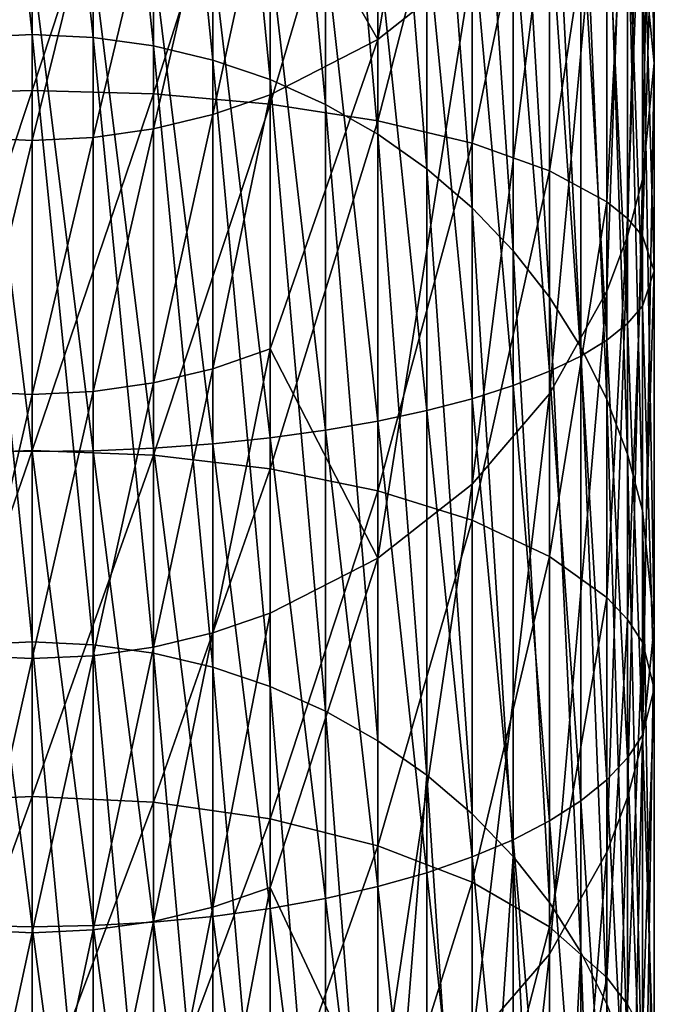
# Model space of a CAD drawing. Header units: metres. Extents: x 1237 to 1550, y -594 to -383.
# Tile 14 of 47: x 1495 to 1502, y -557 to -545. Entities that reach past the tile are written whole.
import ezdxf

# ---------------------------------------------------------------- set-up
doc = ezdxf.new("R2010")
doc.units = ezdxf.units.M

msp = doc.modelspace()

# ---------------------------------------------------------------- linework, layer by layer
at = {"layer": 'None'}
for points in [[(1502.314331, -539.318359, -239.850082), (1502.314331, -545.613037, -261.545593), (1502.170288, -537.908569, -240.241913)], [(1502.314331, -545.613037, -261.545593), (1502.170288, -544.212463, -261.969147), (1502.170288, -537.908569, -240.241913)], [(1494.814331, -538.433655, -263.716797), (1494.814331, -545.2677, -285.426178), (1494.079102, -538.468262, -263.706329)], [(1494.079102, -538.468262, -263.706329), (1494.814331, -545.2677, -285.426178), (1494.079102, -545.302002, -285.414948)], [(1494.814331, -545.2677, -285.426178), (1494.814331, -538.433655, -263.716797), (1495.549438, -545.302002, -285.414948)], [(1494.814331, -538.433655, -263.716797), (1495.549438, -538.468262, -263.706329), (1495.549438, -545.302002, -285.414948)], [(1495.549438, -545.302002, -285.414948), (1495.549438, -538.468262, -263.706329), (1496.277588, -545.404663, -285.381378)], [(1495.549438, -538.468262, -263.706329), (1496.277588, -538.571594, -263.675079), (1496.277588, -545.404663, -285.381378)], [(1496.277588, -545.404663, -285.381378), (1496.277588, -538.571594, -263.675079), (1496.991577, -545.574646, -285.325745)], [(1496.277588, -538.571594, -263.675079), (1496.991577, -538.742798, -263.623291), (1496.991577, -545.574646, -285.325745)], [(1500.117065, -538.655823, -216.713577), (1498.980347, -545.326599, -238.180206), (1500.117065, -544.42804, -238.429947)], [(1498.980347, -539.559814, -216.484192), (1498.980347, -545.326599, -238.180206), (1500.117065, -538.655823, -216.713577)], [(1496.991577, -545.574646, -285.325745), (1496.991577, -538.742798, -263.623291), (1497.68457, -545.810303, -285.248596)], [(1496.991577, -538.742798, -263.623291), (1497.68457, -538.980164, -263.551514), (1497.68457, -545.810303, -285.248596)], [(1498.349854, -546.109436, -285.150726), (1497.68457, -538.980164, -263.551514), (1498.349854, -539.281433, -263.460419)], [(1497.68457, -545.810303, -285.248596), (1497.68457, -538.980164, -263.551514), (1498.349854, -546.109436, -285.150726)], [(1498.981201, -546.469055, -285.03302), (1498.349854, -539.281433, -263.460419), (1498.981201, -539.643616, -263.350861)], [(1498.981201, -546.469055, -285.03302), (1498.349854, -546.109436, -285.150726), (1498.349854, -539.281433, -263.460419)], [(1502.314331, -539.318359, -239.850082), (1502.170044, -540.728149, -239.458252), (1502.170044, -547.013611, -261.122009)], [(1502.314331, -545.613037, -261.545593), (1502.314331, -539.318359, -239.850082), (1502.170044, -547.013611, -261.122009)], [(1498.980347, -545.326599, -238.180206), (1498.980347, -539.559814, -216.484192), (1497.683594, -543.051636, -227.170486)], [(1499.572388, -546.885803, -284.896667), (1498.981201, -546.469055, -285.03302), (1498.981201, -539.643616, -263.350861)], [(1498.981201, -539.643616, -263.350861), (1499.572388, -540.063354, -263.223938), (1499.572388, -546.885803, -284.896667)], [(1499.572388, -546.885803, -284.896667), (1499.572388, -540.063354, -263.223938), (1500.117798, -547.355591, -284.74292)], [(1500.117798, -547.355591, -284.74292), (1499.572388, -540.063354, -263.223938), (1500.117798, -540.536499, -263.080841)], [(1500.612061, -547.873962, -284.573273), (1500.117798, -540.536499, -263.080841), (1500.612061, -541.058533, -262.922974)], [(1500.117798, -540.536499, -263.080841), (1500.612061, -547.873962, -284.573273), (1500.117798, -547.355591, -284.74292)], [(1502.170044, -540.728149, -239.458252), (1501.991211, -547.697021, -260.915344), (1502.170044, -547.013611, -261.122009)], [(1502.170044, -540.728149, -239.458252), (1501.991211, -541.416077, -239.267075), (1501.991211, -547.697021, -260.915344)], [(1501.050537, -548.435852, -284.389404), (1500.612061, -541.058533, -262.922974), (1501.050537, -541.624451, -262.751831)], [(1501.050537, -548.435852, -284.389404), (1500.612061, -547.873962, -284.573273), (1500.612061, -541.058533, -262.922974)], [(1501.991211, -541.416077, -239.267075), (1501.743164, -548.360352, -260.714722), (1501.991211, -547.697021, -260.915344)], [(1501.743164, -548.360352, -260.714722), (1501.991211, -541.416077, -239.267075), (1501.743164, -542.08374, -239.081497)], [(1494.814331, -545.941223, -479.776001), (1494.814331, -541.467102, -480.89682), (1493.351074, -545.983032, -479.91394)], [(1494.814331, -541.467102, -480.89682), (1493.351074, -541.495239, -481.038177), (1493.351074, -545.983032, -479.91394)], [(1496.277588, -541.495239, -481.038177), (1494.814331, -541.467102, -480.89682), (1494.814331, -545.941223, -479.776001)], [(1496.277588, -545.983032, -479.91394), (1496.277588, -541.495239, -481.038177), (1494.814331, -545.941223, -479.776001)], [(1497.68457, -541.578491, -481.456787), (1496.277588, -541.495239, -481.038177), (1496.277588, -545.983032, -479.91394)], [(1497.68457, -546.106934, -480.322388), (1497.68457, -541.578491, -481.456787), (1496.277588, -545.983032, -479.91394)], [(1498.981201, -541.713684, -482.136597), (1497.68457, -541.578491, -481.456787), (1497.68457, -546.106934, -480.322388)], [(1501.428833, -549.035889, -284.193024), (1501.050537, -541.624451, -262.751831), (1501.428833, -542.22876, -262.569061)], [(1501.428833, -549.035889, -284.193024), (1501.050537, -548.435852, -284.389404), (1501.050537, -541.624451, -262.751831)], [(1498.981201, -546.308167, -480.985657), (1498.981201, -541.713684, -482.136597), (1497.68457, -546.106934, -480.322388)], [(1500.117798, -541.895691, -483.051483), (1498.981201, -541.713684, -482.136597), (1498.981201, -546.308167, -480.985657)], [(1500.117798, -546.578918, -481.878296), (1500.117798, -541.895691, -483.051483), (1498.981201, -546.308167, -480.985657)], [(1501.050537, -542.117432, -484.166229), (1500.117798, -541.895691, -483.051483), (1500.117798, -546.578918, -481.878296)], [(1501.050537, -546.908875, -482.965942), (1501.050537, -542.117432, -484.166229), (1500.117798, -546.578918, -481.878296)], [(1501.049927, -549.601501, -260.339386), (1501.743164, -542.08374, -239.081497), (1501.049927, -543.333069, -238.734283)], [(1501.049927, -549.601501, -260.339386), (1501.743164, -548.360352, -260.714722), (1501.743164, -542.08374, -239.081497)], [(1501.74353, -542.370422, -485.438049), (1501.050537, -542.117432, -484.166229), (1501.050537, -546.908875, -482.965942)], [(1501.74353, -549.668274, -283.986084), (1501.428833, -542.22876, -262.569061), (1501.74353, -542.865662, -262.376465)], [(1501.74353, -549.668274, -283.986084), (1501.428833, -549.035889, -284.193024), (1501.428833, -542.22876, -262.569061)], [(1501.74353, -547.285278, -484.206848), (1501.74353, -542.370422, -485.438049), (1501.050537, -546.908875, -482.965942)], [(1501.991455, -542.505615, -486.117767), (1501.74353, -542.370422, -485.438049), (1501.74353, -547.285278, -484.206848)], [(1501.991455, -547.48645, -484.870026), (1501.991455, -542.505615, -486.117767), (1501.74353, -547.285278, -484.206848)], [(1502.170288, -542.644897, -486.818054), (1501.991455, -542.505615, -486.117767), (1501.991455, -547.48645, -484.870026)], [(1502.170288, -547.693726, -485.553284), (1502.170288, -542.644897, -486.818054), (1501.991455, -547.48645, -484.870026)], [(1502.314331, -542.930359, -488.253174), (1502.170288, -542.644897, -486.818054), (1502.170288, -547.693726, -485.553284)], [(1501.991455, -550.326904, -283.770538), (1501.74353, -542.865662, -262.376465), (1501.991455, -543.528992, -262.175842)], [(1501.991455, -550.326904, -283.770538), (1501.74353, -549.668274, -283.986084), (1501.74353, -542.865662, -262.376465)], [(1502.170044, -543.21582, -489.688293), (1502.314331, -542.930359, -488.253174), (1502.314331, -548.118469, -486.953522)], [(1502.314331, -548.118469, -486.953522), (1502.314331, -542.930359, -488.253174), (1502.170288, -547.693726, -485.553284)], [(1497.683594, -545.994263, -237.994644), (1497.683594, -543.051636, -227.170486), (1496.990601, -546.233093, -237.928268)], [(1497.683594, -543.051636, -227.170486), (1496.990601, -543.29126, -227.106812), (1496.990601, -546.233093, -237.928268)], [(1497.683594, -545.994263, -237.994644), (1498.980347, -545.326599, -238.180206), (1497.683594, -543.051636, -227.170486)], [(1501.991211, -543.355103, -490.38855), (1502.170044, -543.21582, -489.688293), (1502.170044, -548.543213, -488.353729)], [(1502.170044, -548.543213, -488.353729), (1502.170044, -543.21582, -489.688293), (1502.314331, -548.118469, -486.953522)], [(1496.990601, -546.233093, -237.928268), (1496.990601, -543.29126, -227.106812), (1496.276611, -546.405334, -237.880402)], [(1496.990601, -543.29126, -227.106812), (1496.276611, -543.463989, -227.060883), (1496.276611, -546.405334, -237.880402)], [(1501.049927, -543.333069, -238.734283), (1500.117065, -544.42804, -238.429947), (1500.117065, -550.689331, -260.010406)], [(1500.117065, -550.689331, -260.010406), (1501.049927, -549.601501, -260.339386), (1501.049927, -543.333069, -238.734283)], [(1501.743164, -543.490295, -491.068237), (1501.991211, -543.355103, -490.38855), (1501.991211, -548.750488, -489.036957)], [(1501.991211, -548.750488, -489.036957), (1501.991211, -543.355103, -490.38855), (1502.170044, -548.543213, -488.353729)], [(1496.276611, -546.405334, -237.880402), (1496.276611, -543.463989, -227.060883), (1495.548462, -546.509277, -237.851501)], [(1496.276611, -543.463989, -227.060883), (1495.548462, -543.568298, -227.033173), (1495.548462, -546.509277, -237.851501)], [(1494.080078, -546.509277, -237.851501), (1494.814331, -543.603088, -227.023911), (1494.080078, -543.568298, -227.033173)], [(1494.814331, -543.603088, -227.023911), (1494.814331, -546.544006, -237.841858), (1495.548462, -543.568298, -227.033173)], [(1495.548462, -543.568298, -227.033173), (1494.814331, -546.544006, -237.841858), (1495.548462, -546.509277, -237.851501)], [(1501.428345, -543.620117, -491.720795), (1501.743164, -543.490295, -491.068237), (1501.743164, -548.95166, -489.700104)], [(1501.743164, -548.95166, -489.700104), (1501.743164, -543.490295, -491.068237), (1501.991211, -548.750488, -489.036957)], [(1502.170288, -551.005493, -283.548462), (1501.991455, -543.528992, -262.175842), (1502.170288, -544.212463, -261.969147)], [(1502.170288, -551.005493, -283.548462), (1501.991455, -550.326904, -283.770538), (1501.991455, -543.528992, -262.175842)], [(1494.080078, -546.509277, -237.851501), (1494.814331, -546.544006, -237.841858), (1494.814331, -543.603088, -227.023911)], [(1501.049927, -543.743286, -492.339966), (1501.428345, -543.620117, -491.720795), (1501.428345, -549.144775, -490.336823)], [(1501.428345, -549.144775, -490.336823), (1501.428345, -543.620117, -491.720795), (1501.743164, -548.95166, -489.700104)], [(1500.61145, -543.858582, -492.919739), (1501.049927, -543.743286, -492.339966), (1501.049927, -549.328064, -490.940918)], [(1501.049927, -549.328064, -490.940918), (1501.049927, -543.743286, -492.339966), (1501.428345, -549.144775, -490.336823)], [(1500.117065, -543.965027, -493.45459), (1500.61145, -543.858582, -492.919739), (1500.61145, -549.499634, -491.506622)], [(1500.61145, -549.499634, -491.506622), (1500.61145, -543.858582, -492.919739), (1501.049927, -549.328064, -490.940918)], [(1498.980347, -544.146973, -494.369324), (1499.571655, -544.061401, -493.939331), (1499.571655, -549.801392, -492.501434)], [(1499.571655, -544.061401, -493.939331), (1500.117065, -543.965027, -493.45459), (1500.117065, -549.657959, -492.028473)], [(1499.571655, -549.801392, -492.501434), (1499.571655, -544.061401, -493.939331), (1500.117065, -549.657959, -492.028473)], [(1500.117065, -549.657959, -492.028473), (1500.117065, -543.965027, -493.45459), (1500.61145, -549.499634, -491.506622)], [(1498.348999, -544.220764, -494.740387), (1498.980347, -544.146973, -494.369324), (1498.980347, -549.92865, -492.920959)], [(1498.980347, -549.92865, -492.920959), (1498.980347, -544.146973, -494.369324), (1499.571655, -549.801392, -492.501434)], [(1496.990601, -544.330505, -495.292084), (1497.683594, -544.282166, -495.04895), (1497.683594, -550.129822, -493.584076)], [(1497.683594, -544.282166, -495.04895), (1498.348999, -544.220764, -494.740387), (1498.348999, -550.038513, -493.28299)], [(1497.683594, -550.129822, -493.584076), (1497.683594, -544.282166, -495.04895), (1498.348999, -550.038513, -493.28299)], [(1498.348999, -550.038513, -493.28299), (1498.348999, -544.220764, -494.740387), (1498.980347, -549.92865, -492.920959)], [(1502.314331, -552.396179, -283.093353), (1502.170288, -551.005493, -283.548462), (1502.170288, -544.212463, -261.969147)], [(1502.314331, -545.613037, -261.545593), (1502.314331, -552.396179, -283.093353), (1502.170288, -544.212463, -261.969147)], [(1494.080078, -550.284973, -494.095581), (1494.080078, -544.386414, -495.573242), (1494.814331, -550.295471, -494.130066)], [(1494.080078, -544.386414, -495.573242), (1494.814331, -544.393433, -495.608551), (1494.814331, -550.295471, -494.130066)], [(1494.814331, -544.393433, -495.608551), (1495.548462, -544.386414, -495.573242), (1495.548462, -550.284973, -494.095581)], [(1494.814331, -550.295471, -494.130066), (1494.814331, -544.393433, -495.608551), (1495.548462, -550.284973, -494.095581)], [(1495.548462, -544.386414, -495.573242), (1496.276611, -544.365356, -495.467407), (1496.276611, -550.253662, -493.99234)], [(1495.548462, -550.284973, -494.095581), (1495.548462, -544.386414, -495.573242), (1496.276611, -550.253662, -493.99234)], [(1496.276611, -544.365356, -495.467407), (1496.990601, -544.330505, -495.292084), (1496.990601, -550.201782, -493.821259)], [(1496.276611, -550.253662, -493.99234), (1496.276611, -544.365356, -495.467407), (1496.990601, -550.201782, -493.821259)], [(1496.990601, -550.201782, -493.821259), (1496.990601, -544.330505, -495.292084), (1497.683594, -550.129822, -493.584076)], [(1500.117065, -544.42804, -238.429947), (1498.980347, -551.582031, -259.740417), (1500.117065, -550.689331, -260.010406)], [(1500.117065, -544.42804, -238.429947), (1498.980347, -545.326599, -238.180206), (1498.980347, -551.582031, -259.740417)], [(1494.814331, -545.2677, -285.426178), (1494.814331, -552.590332, -306.975677), (1494.079102, -545.302002, -285.414948)], [(1494.079102, -545.302002, -285.414948), (1494.814331, -552.590332, -306.975677), (1494.079102, -552.62439, -306.963654)], [(1494.814331, -552.590332, -306.975677), (1494.814331, -545.2677, -285.426178), (1495.549438, -552.62439, -306.963654)], [(1494.814331, -545.2677, -285.426178), (1495.549438, -545.302002, -285.414948), (1495.549438, -552.62439, -306.963654)], [(1495.549438, -552.62439, -306.963654), (1495.549438, -545.302002, -285.414948), (1496.277588, -552.726257, -306.927765)], [(1495.549438, -545.302002, -285.414948), (1496.277588, -545.404663, -285.381378), (1496.277588, -552.726257, -306.927765)], [(1498.980347, -545.326599, -238.180206), (1497.683594, -549.05896, -248.784882), (1498.980347, -551.582031, -259.740417)], [(1497.683594, -549.05896, -248.784882), (1498.980347, -545.326599, -238.180206), (1497.683594, -545.994263, -237.994644)], [(1496.277588, -552.726257, -306.927765), (1496.277588, -545.404663, -285.381378), (1496.991577, -552.894958, -306.868317)], [(1496.277588, -545.404663, -285.381378), (1496.991577, -545.574646, -285.325745), (1496.991577, -552.894958, -306.868317)], [(1496.991577, -552.894958, -306.868317), (1496.991577, -545.574646, -285.325745), (1497.68457, -553.128845, -306.785889)], [(1496.991577, -545.574646, -285.325745), (1497.68457, -545.810303, -285.248596), (1497.68457, -553.128845, -306.785889)], [(1502.314331, -552.396179, -283.093353), (1502.314331, -545.613037, -261.545593), (1502.170044, -553.786804, -282.638245)], [(1502.314331, -545.613037, -261.545593), (1502.170044, -547.013611, -261.122009), (1502.170044, -553.786804, -282.638245)], [(1497.68457, -553.128845, -306.785889), (1497.68457, -545.810303, -285.248596), (1498.349854, -553.425659, -306.681274)], [(1497.68457, -545.810303, -285.248596), (1498.349854, -546.109436, -285.150726), (1498.349854, -553.425659, -306.681274)], [(1494.814331, -550.283936, -478.222107), (1494.814331, -545.941223, -479.776001), (1493.351074, -550.33905, -478.355255)], [(1494.814331, -545.941223, -479.776001), (1493.351074, -545.983032, -479.91394), (1493.351074, -550.33905, -478.355255)], [(1496.277588, -545.983032, -479.91394), (1494.814331, -545.941223, -479.776001), (1494.814331, -550.283936, -478.222107)], [(1496.277588, -550.33905, -478.355255), (1496.277588, -545.983032, -479.91394), (1494.814331, -550.283936, -478.222107)], [(1497.68457, -546.106934, -480.322388), (1496.277588, -545.983032, -479.91394), (1496.277588, -550.33905, -478.355255)], [(1496.990601, -549.296997, -248.71582), (1497.683594, -549.05896, -248.784882), (1497.683594, -545.994263, -237.994644)], [(1497.683594, -545.994263, -237.994644), (1496.990601, -546.233093, -237.928268), (1496.990601, -549.296997, -248.71582)], [(1497.68457, -550.502441, -478.749603), (1497.68457, -546.106934, -480.322388), (1496.277588, -550.33905, -478.355255)], [(1498.981201, -546.308167, -480.985657), (1497.68457, -546.106934, -480.322388), (1497.68457, -550.502441, -478.749603)], [(1498.981201, -553.782532, -306.555481), (1498.349854, -546.109436, -285.150726), (1498.981201, -546.469055, -285.03302)], [(1498.349854, -553.425659, -306.681274), (1498.349854, -546.109436, -285.150726), (1498.981201, -553.782532, -306.555481)], [(1496.990601, -546.233093, -237.928268), (1496.276611, -549.468689, -248.666), (1496.990601, -549.296997, -248.71582)], [(1496.276611, -546.405334, -237.880402), (1496.276611, -549.468689, -248.666), (1496.990601, -546.233093, -237.928268)], [(1498.981201, -550.767639, -479.389984), (1498.981201, -546.308167, -480.985657), (1497.68457, -550.502441, -478.749603)], [(1500.117798, -546.578918, -481.878296), (1498.981201, -546.308167, -480.985657), (1498.981201, -550.767639, -479.389984)], [(1495.548462, -546.509277, -237.851501), (1495.548462, -549.572327, -248.635941), (1496.276611, -546.405334, -237.880402)], [(1495.548462, -549.572327, -248.635941), (1496.276611, -549.468689, -248.666), (1496.276611, -546.405334, -237.880402)], [(1494.080078, -549.572327, -248.635941), (1494.814331, -546.544006, -237.841858), (1494.080078, -546.509277, -237.851501)], [(1494.814331, -549.606934, -248.6259), (1494.814331, -546.544006, -237.841858), (1494.080078, -549.572327, -248.635941)], [(1494.814331, -546.544006, -237.841858), (1494.814331, -549.606934, -248.6259), (1495.548462, -546.509277, -237.851501)], [(1495.548462, -546.509277, -237.851501), (1494.814331, -549.606934, -248.6259), (1495.548462, -549.572327, -248.635941)], [(1499.572388, -554.196045, -306.409729), (1498.981201, -546.469055, -285.03302), (1499.572388, -546.885803, -284.896667)], [(1499.572388, -554.196045, -306.409729), (1498.981201, -553.782532, -306.555481), (1498.981201, -546.469055, -285.03302)], [(1500.117798, -551.124634, -480.25177), (1500.117798, -546.578918, -481.878296), (1498.981201, -550.767639, -479.389984)], [(1501.050537, -546.908875, -482.965942), (1500.117798, -546.578918, -481.878296), (1500.117798, -551.124634, -480.25177)], [(1500.117798, -554.662292, -306.245392), (1499.572388, -554.196045, -306.409729), (1499.572388, -546.885803, -284.896667)], [(1500.117798, -554.662292, -306.245392), (1499.572388, -546.885803, -284.896667), (1500.117798, -547.355591, -284.74292)], [(1501.050537, -551.55957, -481.301849), (1501.050537, -546.908875, -482.965942), (1500.117798, -551.124634, -480.25177)], [(1501.74353, -547.285278, -484.206848), (1501.050537, -546.908875, -482.965942), (1501.050537, -551.55957, -481.301849)], [(1502.170044, -547.013611, -261.122009), (1501.991211, -547.697021, -260.915344), (1501.991211, -554.465393, -282.416199)], [(1502.170044, -553.786804, -282.638245), (1502.170044, -547.013611, -261.122009), (1501.991211, -554.465393, -282.416199)], [(1500.612061, -547.873962, -284.573273), (1500.612061, -555.176636, -306.064117), (1500.117798, -547.355591, -284.74292)], [(1500.117798, -547.355591, -284.74292), (1500.612061, -555.176636, -306.064117), (1500.117798, -554.662292, -306.245392)], [(1501.74353, -552.055847, -482.499878), (1501.74353, -547.285278, -484.206848), (1501.050537, -551.55957, -481.301849)], [(1501.991455, -547.48645, -484.870026), (1501.74353, -547.285278, -484.206848), (1501.74353, -552.055847, -482.499878)], [(1501.991455, -552.321045, -483.140137), (1501.991455, -547.48645, -484.870026), (1501.74353, -552.055847, -482.499878)], [(1502.170288, -547.693726, -485.553284), (1501.991455, -547.48645, -484.870026), (1501.991455, -552.321045, -483.140137)], [(1501.991211, -547.697021, -260.915344), (1501.743164, -555.124023, -282.200653), (1501.991211, -554.465393, -282.416199)], [(1501.991211, -547.697021, -260.915344), (1501.743164, -548.360352, -260.714722), (1501.743164, -555.124023, -282.200653)], [(1502.170288, -552.594299, -483.799774), (1502.170288, -547.693726, -485.553284), (1501.991455, -552.321045, -483.140137)], [(1502.314331, -548.118469, -486.953522), (1502.170288, -547.693726, -485.553284), (1502.170288, -552.594299, -483.799774)], [(1501.050537, -555.734253, -305.867584), (1500.612061, -547.873962, -284.573273), (1501.050537, -548.435852, -284.389404)], [(1501.050537, -555.734253, -305.867584), (1500.612061, -555.176636, -306.064117), (1500.612061, -547.873962, -284.573273)], [(1502.170044, -548.543213, -488.353729), (1502.314331, -548.118469, -486.953522), (1502.314331, -553.154236, -485.151642)], [(1502.314331, -553.154236, -485.151642), (1502.314331, -548.118469, -486.953522), (1502.170288, -552.594299, -483.799774)], [(1501.743164, -548.360352, -260.714722), (1501.049927, -556.356323, -281.797363), (1501.743164, -555.124023, -282.200653)], [(1501.049927, -556.356323, -281.797363), (1501.743164, -548.360352, -260.714722), (1501.049927, -549.601501, -260.339386)], [(1501.428833, -556.329712, -305.657715), (1501.050537, -548.435852, -284.389404), (1501.428833, -549.035889, -284.193024)], [(1501.428833, -556.329712, -305.657715), (1501.050537, -555.734253, -305.867584), (1501.050537, -548.435852, -284.389404)], [(1501.991211, -548.750488, -489.036957), (1502.170044, -548.543213, -488.353729), (1502.170044, -553.714172, -486.503479)], [(1502.170044, -553.714172, -486.503479), (1502.170044, -548.543213, -488.353729), (1502.314331, -553.154236, -485.151642)], [(1501.743164, -548.95166, -489.700104), (1501.991211, -548.750488, -489.036957), (1501.991211, -553.987427, -487.163116)], [(1501.991211, -553.987427, -487.163116), (1501.991211, -548.750488, -489.036957), (1502.170044, -553.714172, -486.503479)], [(1501.428345, -549.144775, -490.336823), (1501.743164, -548.95166, -489.700104), (1501.743164, -554.252625, -487.803345)], [(1501.74353, -556.957275, -305.436523), (1501.428833, -549.035889, -284.193024), (1501.74353, -549.668274, -283.986084)], [(1501.74353, -556.957275, -305.436523), (1501.428833, -556.329712, -305.657715), (1501.428833, -549.035889, -284.193024)], [(1501.743164, -554.252625, -487.803345), (1501.743164, -548.95166, -489.700104), (1501.991211, -553.987427, -487.163116)], [(1497.683594, -549.05896, -248.784882), (1496.990601, -552.482605, -259.468079), (1497.683594, -552.2453, -259.539825)], [(1496.990601, -552.482605, -259.468079), (1497.683594, -549.05896, -248.784882), (1496.990601, -549.296997, -248.71582)], [(1498.980347, -551.582031, -259.740417), (1497.683594, -549.05896, -248.784882), (1497.683594, -552.2453, -259.539825)], [(1501.049927, -549.328064, -490.940918), (1501.428345, -549.144775, -490.336823), (1501.428345, -554.507202, -488.41806)], [(1501.428345, -554.507202, -488.41806), (1501.428345, -549.144775, -490.336823), (1501.743164, -554.252625, -487.803345)], [(1496.276611, -552.653687, -259.416321), (1496.990601, -552.482605, -259.468079), (1496.990601, -549.296997, -248.71582)], [(1496.990601, -549.296997, -248.71582), (1496.276611, -549.468689, -248.666), (1496.276611, -552.653687, -259.416321)], [(1500.61145, -549.499634, -491.506622), (1501.049927, -549.328064, -490.940918), (1501.049927, -554.748779, -489.001282)], [(1501.049927, -554.748779, -489.001282), (1501.049927, -549.328064, -490.940918), (1501.428345, -554.507202, -488.41806)], [(1496.276611, -549.468689, -248.666), (1495.548462, -552.756958, -259.385071), (1496.276611, -552.653687, -259.416321)], [(1496.276611, -549.468689, -248.666), (1495.548462, -549.572327, -248.635941), (1495.548462, -552.756958, -259.385071)], [(1500.117065, -549.657959, -492.028473), (1500.61145, -549.499634, -491.506622), (1500.61145, -554.975037, -489.547455)], [(1500.61145, -554.975037, -489.547455), (1500.61145, -549.499634, -491.506622), (1501.049927, -554.748779, -489.001282)], [(1494.814331, -549.606934, -248.6259), (1494.080078, -549.572327, -248.635941), (1494.080078, -552.756958, -259.385071)], [(1494.814331, -552.791443, -259.374664), (1494.814331, -549.606934, -248.6259), (1494.080078, -552.756958, -259.385071)], [(1494.814331, -549.606934, -248.6259), (1494.814331, -552.791443, -259.374664), (1495.548462, -549.572327, -248.635941)], [(1495.548462, -549.572327, -248.635941), (1494.814331, -552.791443, -259.374664), (1495.548462, -552.756958, -259.385071)], [(1500.117065, -557.436462, -281.443909), (1501.049927, -549.601501, -260.339386), (1500.117065, -550.689331, -260.010406)], [(1500.117065, -557.436462, -281.443909), (1501.049927, -556.356323, -281.797363), (1501.049927, -549.601501, -260.339386)], [(1499.571655, -549.801392, -492.501434), (1500.117065, -549.657959, -492.028473), (1500.117065, -555.183716, -490.05127)], [(1500.117065, -555.183716, -490.05127), (1500.117065, -549.657959, -492.028473), (1500.61145, -554.975037, -489.547455)], [(1501.991455, -557.610901, -305.206146), (1501.74353, -549.668274, -283.986084), (1501.991455, -550.326904, -283.770538)], [(1501.991455, -557.610901, -305.206146), (1501.74353, -556.957275, -305.436523), (1501.74353, -549.668274, -283.986084)], [(1498.980347, -549.92865, -492.920959), (1499.571655, -549.801392, -492.501434), (1499.571655, -555.372864, -490.507874)], [(1499.571655, -555.372864, -490.507874), (1499.571655, -549.801392, -492.501434), (1500.117065, -555.183716, -490.05127)], [(1498.348999, -550.038513, -493.28299), (1498.980347, -549.92865, -492.920959), (1498.980347, -555.540649, -490.912903)], [(1498.980347, -555.540649, -490.912903), (1498.980347, -549.92865, -492.920959), (1499.571655, -555.372864, -490.507874)], [(1497.683594, -550.129822, -493.584076), (1498.348999, -550.038513, -493.28299), (1498.348999, -555.685425, -491.262421)], [(1498.348999, -555.685425, -491.262421), (1498.348999, -550.038513, -493.28299), (1498.980347, -555.540649, -490.912903)], [(1496.276611, -550.253662, -493.99234), (1496.990601, -550.201782, -493.821259), (1496.990601, -555.900635, -491.782135)], [(1496.990601, -550.201782, -493.821259), (1497.683594, -550.129822, -493.584076), (1497.683594, -555.805786, -491.553101)], [(1496.990601, -555.900635, -491.782135), (1496.990601, -550.201782, -493.821259), (1497.683594, -555.805786, -491.553101)], [(1497.683594, -555.805786, -491.553101), (1497.683594, -550.129822, -493.584076), (1498.348999, -555.685425, -491.262421)], [(1494.814331, -554.453491, -476.250122), (1494.814331, -550.283936, -478.222107), (1493.351074, -554.521423, -476.377228)], [(1494.814331, -550.283936, -478.222107), (1493.351074, -550.33905, -478.355255), (1493.351074, -554.521423, -476.377228)], [(1494.080078, -556.010376, -492.046967), (1494.080078, -550.284973, -494.095581), (1494.814331, -556.02417, -492.080231)], [(1494.080078, -550.284973, -494.095581), (1494.814331, -550.295471, -494.130066), (1494.814331, -556.02417, -492.080231)], [(1496.277588, -550.33905, -478.355255), (1494.814331, -550.283936, -478.222107), (1494.814331, -554.453491, -476.250122)], [(1494.814331, -550.295471, -494.130066), (1495.548462, -550.284973, -494.095581), (1495.548462, -556.010376, -492.046967)], [(1494.814331, -556.02417, -492.080231), (1494.814331, -550.295471, -494.130066), (1495.548462, -556.010376, -492.046967)], [(1496.277588, -554.521423, -476.377228), (1496.277588, -550.33905, -478.355255), (1494.814331, -554.453491, -476.250122)], [(1495.548462, -550.284973, -494.095581), (1496.276611, -550.253662, -493.99234), (1496.276611, -555.969055, -491.947266)], [(1495.548462, -556.010376, -492.046967), (1495.548462, -550.284973, -494.095581), (1496.276611, -555.969055, -491.947266)], [(1496.276611, -555.969055, -491.947266), (1496.276611, -550.253662, -493.99234), (1496.990601, -555.900635, -491.782135)], [(1497.68457, -550.502441, -478.749603), (1496.277588, -550.33905, -478.355255), (1496.277588, -554.521423, -476.377228)], [(1502.170288, -558.284241, -304.968811), (1501.991455, -550.326904, -283.770538), (1502.170288, -551.005493, -283.548462)], [(1502.170288, -558.284241, -304.968811), (1501.991455, -557.610901, -305.206146), (1501.991455, -550.326904, -283.770538)], [(1497.68457, -554.722595, -476.753662), (1497.68457, -550.502441, -478.749603), (1496.277588, -554.521423, -476.377228)], [(1498.981201, -550.767639, -479.389984), (1497.68457, -550.502441, -478.749603), (1497.68457, -554.722595, -476.753662)], [(1500.117065, -550.689331, -260.010406), (1498.980347, -551.582031, -259.740417), (1498.980347, -558.322876, -281.153809)], [(1498.980347, -558.322876, -281.153809), (1500.117065, -557.436462, -281.443909), (1500.117065, -550.689331, -260.010406)], [(1498.981201, -555.049377, -477.364929), (1498.981201, -550.767639, -479.389984), (1497.68457, -554.722595, -476.753662)], [(1500.117798, -551.124634, -480.25177), (1498.981201, -550.767639, -479.389984), (1498.981201, -555.049377, -477.364929)], [(1502.314331, -559.664307, -304.482422), (1502.170288, -551.005493, -283.548462), (1502.314331, -552.396179, -283.093353)], [(1502.314331, -559.664307, -304.482422), (1502.170288, -558.284241, -304.968811), (1502.170288, -551.005493, -283.548462)], [(1500.117798, -555.489075, -478.187592), (1500.117798, -551.124634, -480.25177), (1498.981201, -555.049377, -477.364929)], [(1501.050537, -551.55957, -481.301849), (1500.117798, -551.124634, -480.25177), (1500.117798, -555.489075, -478.187592)], [(1498.980347, -551.582031, -259.740417), (1497.683594, -555.552979, -270.258087), (1498.980347, -558.322876, -281.153809)], [(1497.683594, -555.552979, -270.258087), (1498.980347, -551.582031, -259.740417), (1497.683594, -552.2453, -259.539825)], [(1501.050537, -556.024841, -479.189972), (1501.050537, -551.55957, -481.301849), (1500.117798, -555.489075, -478.187592)], [(1501.74353, -552.055847, -482.499878), (1501.050537, -551.55957, -481.301849), (1501.050537, -556.024841, -479.189972)], [(1501.74353, -556.636108, -480.333588), (1501.74353, -552.055847, -482.499878), (1501.050537, -556.024841, -479.189972)], [(1501.991455, -552.321045, -483.140137), (1501.74353, -552.055847, -482.499878), (1501.74353, -556.636108, -480.333588)], [(1497.683594, -552.2453, -259.539825), (1496.990601, -552.482605, -259.468079), (1496.990601, -555.789368, -270.183655)], [(1496.990601, -555.789368, -270.183655), (1497.683594, -555.552979, -270.258087), (1497.683594, -552.2453, -259.539825)], [(1501.991455, -556.96283, -480.944794), (1501.991455, -552.321045, -483.140137), (1501.74353, -556.636108, -480.333588)], [(1502.170288, -552.594299, -483.799774), (1501.991455, -552.321045, -483.140137), (1501.991455, -556.96283, -480.944794)], [(1496.990601, -552.482605, -259.468079), (1496.276611, -555.9599, -270.129974), (1496.990601, -555.789368, -270.183655)], [(1496.276611, -555.9599, -270.129974), (1496.990601, -552.482605, -259.468079), (1496.276611, -552.653687, -259.416321)], [(1502.170044, -561.044312, -303.996002), (1502.314331, -559.664307, -304.482422), (1502.314331, -552.396179, -283.093353)], [(1502.170044, -561.044312, -303.996002), (1502.314331, -552.396179, -283.093353), (1502.170044, -553.786804, -282.638245)], [(1494.079102, -552.62439, -306.963654), (1494.814331, -552.590332, -306.975677), (1494.814331, -560.397888, -328.354248)], [(1495.549438, -552.62439, -306.963654), (1495.549438, -560.431702, -328.341461), (1494.814331, -552.590332, -306.975677)], [(1495.549438, -560.431702, -328.341461), (1494.814331, -560.397888, -328.354248), (1494.814331, -552.590332, -306.975677)], [(1502.170288, -557.299377, -481.574463), (1502.170288, -552.594299, -483.799774), (1501.991455, -556.96283, -480.944794)], [(1502.314331, -553.154236, -485.151642), (1502.170288, -552.594299, -483.799774), (1502.170288, -557.299377, -481.574463)], [(1494.079102, -560.431702, -328.341461), (1494.079102, -552.62439, -306.963654), (1494.814331, -560.397888, -328.354248)], [(1495.548462, -556.062805, -270.097565), (1496.276611, -555.9599, -270.129974), (1496.276611, -552.653687, -259.416321)], [(1496.276611, -552.653687, -259.416321), (1495.548462, -552.756958, -259.385071), (1495.548462, -556.062805, -270.097565)], [(1496.277588, -552.726257, -306.927765), (1496.277588, -560.532715, -328.303284), (1495.549438, -552.62439, -306.963654)], [(1496.277588, -560.532715, -328.303284), (1495.549438, -560.431702, -328.341461), (1495.549438, -552.62439, -306.963654)], [(1496.991577, -552.894958, -306.868317), (1496.991577, -560.700012, -328.240021), (1496.277588, -552.726257, -306.927765)], [(1496.991577, -560.700012, -328.240021), (1496.277588, -560.532715, -328.303284), (1496.277588, -552.726257, -306.927765)], [(1494.814331, -552.791443, -259.374664), (1494.080078, -552.756958, -259.385071), (1494.080078, -556.062805, -270.097565)], [(1494.814331, -556.097168, -270.086761), (1494.814331, -552.791443, -259.374664), (1494.080078, -556.062805, -270.097565)], [(1494.814331, -552.791443, -259.374664), (1494.814331, -556.097168, -270.086761), (1495.548462, -552.756958, -259.385071)], [(1495.548462, -552.756958, -259.385071), (1494.814331, -556.097168, -270.086761), (1495.548462, -556.062805, -270.097565)], [(1497.68457, -553.128845, -306.785889), (1497.68457, -560.931946, -328.152344), (1496.991577, -552.894958, -306.868317)], [(1497.68457, -560.931946, -328.152344), (1496.991577, -560.700012, -328.240021), (1496.991577, -552.894958, -306.868317)], [(1498.349854, -553.425659, -306.681274), (1498.349854, -561.226318, -328.041046), (1497.68457, -553.128845, -306.785889)], [(1498.349854, -561.226318, -328.041046), (1497.68457, -560.931946, -328.152344), (1497.68457, -553.128845, -306.785889)], [(1502.170044, -553.714172, -486.503479), (1502.314331, -553.154236, -485.151642), (1502.314331, -557.989136, -482.864929)], [(1502.314331, -557.989136, -482.864929), (1502.314331, -553.154236, -485.151642), (1502.170288, -557.299377, -481.574463)], [(1498.981201, -553.782532, -306.555481), (1498.981201, -561.580322, -327.907227), (1498.349854, -553.425659, -306.681274)], [(1498.981201, -561.580322, -327.907227), (1498.349854, -561.226318, -328.041046), (1498.349854, -553.425659, -306.681274)], [(1498.981201, -561.580322, -327.907227), (1498.981201, -553.782532, -306.555481), (1499.572388, -554.196045, -306.409729)], [(1501.991211, -553.987427, -487.163116), (1502.170044, -553.714172, -486.503479), (1502.170044, -558.678894, -484.155396)], [(1501.991211, -561.717712, -303.758698), (1502.170044, -561.044312, -303.996002), (1502.170044, -553.786804, -282.638245)], [(1501.991211, -561.717712, -303.758698), (1502.170044, -553.786804, -282.638245), (1501.991211, -554.465393, -282.416199)], [(1502.170044, -558.678894, -484.155396), (1502.170044, -553.714172, -486.503479), (1502.314331, -557.989136, -482.864929)], [(1501.743164, -554.252625, -487.803345), (1501.991211, -553.987427, -487.163116), (1501.991211, -559.015503, -484.785065)], [(1501.991211, -559.015503, -484.785065), (1501.991211, -553.987427, -487.163116), (1502.170044, -558.678894, -484.155396)], [(1500.117798, -562.45282, -327.577362), (1498.981201, -561.580322, -327.907227), (1499.572388, -554.196045, -306.409729)], [(1500.117798, -562.45282, -327.577362), (1499.572388, -554.196045, -306.409729), (1500.117798, -554.662292, -306.245392)], [(1501.428345, -554.507202, -488.41806), (1501.743164, -554.252625, -487.803345), (1501.743164, -559.342163, -485.39621)], [(1501.743164, -559.342163, -485.39621), (1501.743164, -554.252625, -487.803345), (1501.991211, -559.015503, -484.785065)], [(1494.814331, -558.409668, -473.878967), (1494.814331, -554.453491, -476.250122), (1493.351074, -558.489746, -473.99881)], [(1494.814331, -554.453491, -476.250122), (1493.351074, -554.521423, -476.377228), (1493.351074, -558.489746, -473.99881)], [(1496.277588, -554.521423, -476.377228), (1494.814331, -554.453491, -476.250122), (1494.814331, -558.409668, -473.878967)], [(1501.049927, -554.748779, -489.001282), (1501.428345, -554.507202, -488.41806), (1501.428345, -559.655823, -485.983002)], [(1501.428345, -559.655823, -485.983002), (1501.428345, -554.507202, -488.41806), (1501.743164, -559.342163, -485.39621)], [(1501.991211, -554.465393, -282.416199), (1501.743164, -555.124023, -282.200653), (1501.743164, -562.371277, -303.52832)], [(1501.743164, -562.371277, -303.52832), (1501.991211, -561.717712, -303.758698), (1501.991211, -554.465393, -282.416199)], [(1496.277588, -558.489746, -473.99881), (1496.277588, -554.521423, -476.377228), (1494.814331, -558.409668, -473.878967)], [(1497.68457, -554.722595, -476.753662), (1496.277588, -554.521423, -476.377228), (1496.277588, -558.489746, -473.99881)], [(1497.68457, -558.726868, -474.353699), (1497.68457, -554.722595, -476.753662), (1496.277588, -558.489746, -473.99881)], [(1498.981201, -555.049377, -477.364929), (1497.68457, -554.722595, -476.753662), (1497.68457, -558.726868, -474.353699)], [(1500.612061, -555.176636, -306.064117), (1500.117798, -562.45282, -327.577362), (1500.117798, -554.662292, -306.245392)], [(1500.61145, -554.975037, -489.547455), (1501.049927, -554.748779, -489.001282), (1501.049927, -559.953369, -486.539764)], [(1501.049927, -559.953369, -486.539764), (1501.049927, -554.748779, -489.001282), (1501.428345, -559.655823, -485.983002)], [(1500.117065, -555.183716, -490.05127), (1500.61145, -554.975037, -489.547455), (1500.61145, -560.232056, -487.061096)], [(1500.61145, -560.232056, -487.061096), (1500.61145, -554.975037, -489.547455), (1501.049927, -559.953369, -486.539764)], [(1498.981201, -559.111938, -474.930023), (1498.981201, -555.049377, -477.364929), (1497.68457, -558.726868, -474.353699)], [(1500.117798, -555.489075, -478.187592), (1498.981201, -555.049377, -477.364929), (1498.981201, -559.111938, -474.930023)], [(1499.571655, -555.372864, -490.507874), (1500.117065, -555.183716, -490.05127), (1500.117065, -560.489136, -487.542053)], [(1500.117065, -560.489136, -487.542053), (1500.117065, -555.183716, -490.05127), (1500.61145, -560.232056, -487.061096)], [(1501.050537, -563.515991, -327.175415), (1500.117798, -562.45282, -327.577362), (1500.612061, -555.176636, -306.064117)], [(1501.050537, -555.734253, -305.867584), (1501.050537, -563.515991, -327.175415), (1500.612061, -555.176636, -306.064117)], [(1501.743164, -555.124023, -282.200653), (1501.049927, -563.594177, -303.09729), (1501.743164, -562.371277, -303.52832)], [(1501.743164, -555.124023, -282.200653), (1501.049927, -556.356323, -281.797363), (1501.049927, -563.594177, -303.09729)], [(1498.980347, -555.540649, -490.912903), (1499.571655, -555.372864, -490.507874), (1499.571655, -560.722107, -487.977936)], [(1499.571655, -560.722107, -487.977936), (1499.571655, -555.372864, -490.507874), (1500.117065, -560.489136, -487.542053)], [(1497.683594, -555.552979, -270.258087), (1496.990601, -559.217041, -280.861206), (1497.683594, -558.981445, -280.938293)], [(1496.990601, -559.217041, -280.861206), (1497.683594, -555.552979, -270.258087), (1496.990601, -555.789368, -270.183655)], [(1498.980347, -558.322876, -281.153809), (1497.683594, -555.552979, -270.258087), (1497.683594, -558.981445, -280.938293)], [(1498.348999, -555.685425, -491.262421), (1498.980347, -555.540649, -490.912903), (1498.980347, -560.928772, -488.364563)], [(1498.980347, -560.928772, -488.364563), (1498.980347, -555.540649, -490.912903), (1499.571655, -560.722107, -487.977936)], [(1500.117798, -559.630188, -475.705597), (1500.117798, -555.489075, -478.187592), (1498.981201, -559.111938, -474.930023)], [(1501.050537, -556.024841, -479.189972), (1500.117798, -555.489075, -478.187592), (1500.117798, -559.630188, -475.705597)], [(1497.683594, -555.805786, -491.553101), (1498.348999, -555.685425, -491.262421), (1498.348999, -561.107117, -488.698212)], [(1498.348999, -561.107117, -488.698212), (1498.348999, -555.685425, -491.262421), (1498.980347, -560.928772, -488.364563)], [(1496.990601, -555.789368, -270.183655), (1496.276611, -555.9599, -270.129974), (1496.276611, -559.386902, -280.805603)], [(1496.276611, -559.386902, -280.805603), (1496.990601, -559.217041, -280.861206), (1496.990601, -555.789368, -270.183655)], [(1496.990601, -555.900635, -491.782135), (1497.683594, -555.805786, -491.553101), (1497.683594, -561.255432, -488.975677)], [(1497.683594, -561.255432, -488.975677), (1497.683594, -555.805786, -491.553101), (1498.348999, -561.107117, -488.698212)], [(1501.050537, -563.515991, -327.175415), (1501.050537, -555.734253, -305.867584), (1501.428833, -556.329712, -305.657715)], [(1496.276611, -555.969055, -491.947266), (1496.990601, -555.900635, -491.782135), (1496.990601, -561.372253, -489.194305)], [(1496.990601, -561.372253, -489.194305), (1496.990601, -555.900635, -491.782135), (1497.683594, -561.255432, -488.975677)], [(1494.080078, -561.507385, -489.447113), (1494.080078, -556.010376, -492.046967), (1494.814331, -561.524414, -489.478882)], [(1494.080078, -556.010376, -492.046967), (1494.814331, -556.02417, -492.080231), (1494.814331, -561.524414, -489.478882)], [(1494.814331, -556.02417, -492.080231), (1495.548462, -556.010376, -492.046967), (1495.548462, -561.507385, -489.447113)], [(1494.814331, -561.524414, -489.478882), (1494.814331, -556.02417, -492.080231), (1495.548462, -561.507385, -489.447113)], [(1496.276611, -555.9599, -270.129974), (1495.548462, -559.489502, -280.772034), (1496.276611, -559.386902, -280.805603)], [(1496.276611, -555.9599, -270.129974), (1495.548462, -556.062805, -270.097565), (1495.548462, -559.489502, -280.772034)], [(1495.548462, -556.010376, -492.046967), (1496.276611, -555.969055, -491.947266), (1496.276611, -561.456543, -489.351959)], [(1495.548462, -561.507385, -489.447113), (1495.548462, -556.010376, -492.046967), (1496.276611, -561.456543, -489.351959)], [(1496.276611, -561.456543, -489.351959), (1496.276611, -555.969055, -491.947266), (1496.990601, -561.372253, -489.194305)], [(1501.050537, -560.261658, -476.650665), (1501.050537, -556.024841, -479.189972), (1500.117798, -559.630188, -475.705597)], [(1501.74353, -556.636108, -480.333588), (1501.050537, -556.024841, -479.189972), (1501.050537, -560.261658, -476.650665)], [(1494.814331, -556.097168, -270.086761), (1494.080078, -556.062805, -270.097565), (1494.080078, -559.489502, -280.772034)], [(1494.814331, -559.523682, -280.760834), (1494.814331, -556.097168, -270.086761), (1494.080078, -559.489502, -280.772034)], [(1494.814331, -556.097168, -270.086761), (1494.814331, -559.523682, -280.760834), (1495.548462, -556.062805, -270.097565)], [(1495.548462, -556.062805, -270.097565), (1494.814331, -559.523682, -280.760834), (1495.548462, -559.489502, -280.772034)], [(1501.049927, -556.356323, -281.797363), (1500.117065, -564.666077, -302.719513), (1501.049927, -563.594177, -303.09729)], [(1500.117065, -557.436462, -281.443909), (1500.117065, -564.666077, -302.719513), (1501.049927, -556.356323, -281.797363)], [(1501.74353, -564.728943, -326.716858), (1501.050537, -563.515991, -327.175415), (1501.428833, -556.329712, -305.657715)], [(1501.74353, -564.728943, -326.716858), (1501.428833, -556.329712, -305.657715), (1501.74353, -556.957275, -305.436523)], [(1501.74353, -560.982056, -477.728851), (1501.74353, -556.636108, -480.333588), (1501.050537, -560.261658, -476.650665)], [(1501.991455, -556.96283, -480.944794), (1501.74353, -556.636108, -480.333588), (1501.74353, -560.982056, -477.728851)], [(1501.991455, -565.377197, -326.471771), (1501.74353, -556.957275, -305.436523), (1501.991455, -557.610901, -305.206146)], [(1501.991455, -565.377197, -326.471771), (1501.74353, -564.728943, -326.716858), (1501.74353, -556.957275, -305.436523)]]:
    msp.add_3dface(points, dxfattribs=at)

doc.saveas('drawing.dxf')
